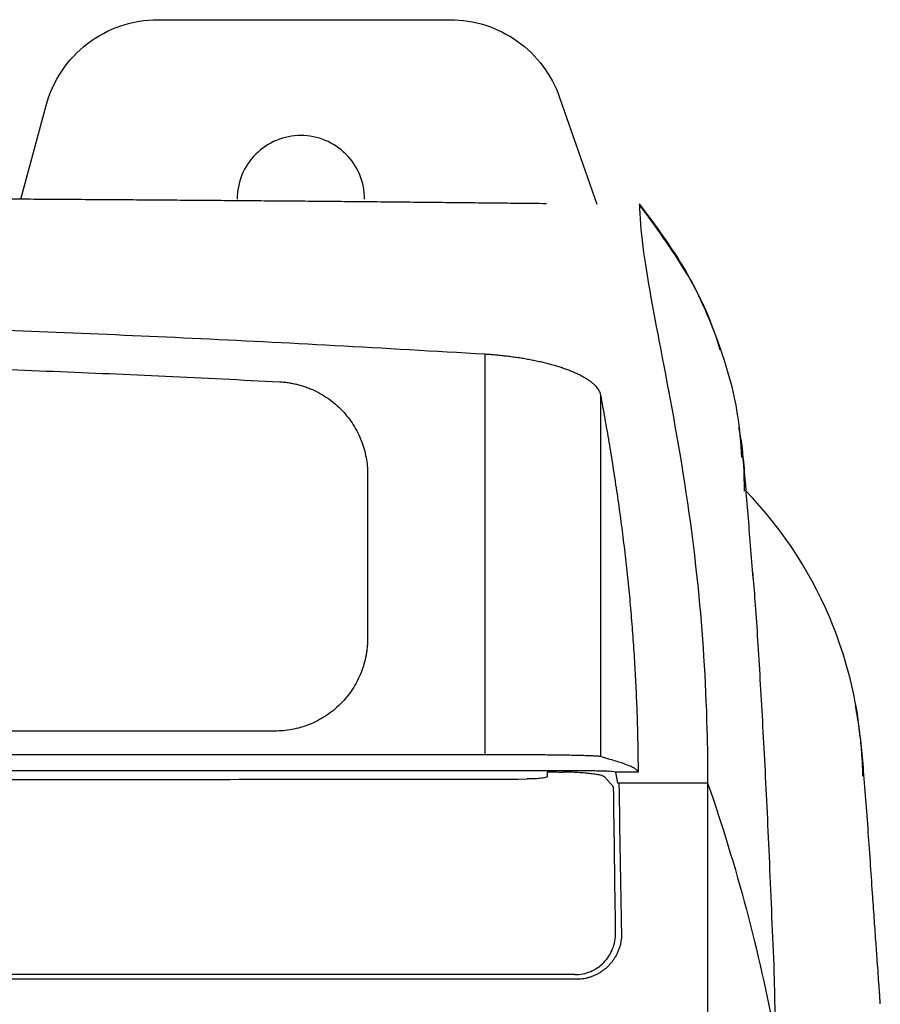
# Model space of a CAD drawing. Extents: x 95 to 1076, y 69 to 794.
# Tile 28 of 62: x 431 to 468, y 521 to 563. Entities that reach past the tile are written whole.
import ezdxf

# ---------------------------------------------------------------- set-up
doc = ezdxf.new("R2010")
doc.units = 0
doc.layers.get('0').update_dxf_attribs({"linetype": 'CONTINUOUS'})

msp = doc.modelspace()

# ---------------------------------------------------------------- linework, layer by layer
at = {"color": 7, "linetype": 'CONTINUOUS'}
for p, q in [((437.085, 563.164), (449.691, 563.164)), ((454.414, 559.803), (456.014, 555.194)), ((431.171, 555.411), (432.255, 559.458)), ((451.188, 548.734), (451.188, 531.436)), ((456.179, 546.965), (456.179, 531.354)), ((446.128, 543.538), (446.128, 536.453)), ((467.386, 532.188), (467.304, 532.936)), ((442.128, 532.453), (364.368, 532.453)), ((451.188, 531.436), (355.308, 531.436)), ((456.585, 531.235), (456.179, 531.354)), ((400.031, 530.756), (454.562, 530.756)), ((453.871, 530.695), (453.87, 530.485)), ((456.742, 530.053), (456.349, 530.478)), ((456.825, 530.68), (456.551, 530.725)), ((456.825, 530.68), (456.919, 530.207)), ((457.8, 530.68), (456.825, 530.68)), ((456.97, 530.207), (456.919, 530.207))]:
    msp.add_line(p, q, dxfattribs=at)
for points, knots in [([(432.255, 559.458), (432.396, 559.985), (432.624, 560.489), (433.23, 561.396), (433.608, 561.799), (434.474, 562.463), (434.961, 562.724), (435.994, 563.074), (436.539, 563.164), (437.085, 563.164)], [0, 0, 0, 0, 0.25, 0.25, 0.5, 0.5, 0.75, 0.75, 1, 1, 1, 1]), ([(449.691, 563.164), (450.206, 563.164), (450.721, 563.084), (451.703, 562.77), (452.169, 562.537), (453.009, 561.939), (453.382, 561.575), (454.001, 560.751), (454.245, 560.29), (454.414, 559.803)], [0, 0, 0, 0, 0.25, 0.25, 0.5, 0.5, 0.75, 0.75, 1, 1, 1, 1]), ([(445.998, 555.414), (445.998, 555.774), (445.927, 556.134), (445.651, 556.799), (445.447, 557.104), (444.938, 557.613), (444.633, 557.817), (443.968, 558.093), (443.608, 558.164), (442.888, 558.164), (442.528, 558.093), (441.863, 557.817), (441.558, 557.613), (441.049, 557.104), (440.845, 556.799), (440.57, 556.134), (440.498, 555.774), (440.498, 555.414)], [0, 0, 0, 0, 0.125, 0.125, 0.25, 0.25, 0.375, 0.375, 0.5, 0.5, 0.625, 0.625, 0.75, 0.75, 0.875, 0.875, 1, 1, 1, 1]), ([(453.846, 555.219), (453.434, 555.224), (452.611, 555.233), (451.372, 555.246), (450.131, 555.259), (448.887, 555.272), (447.64, 555.284), (446.391, 555.296), (445.139, 555.308), (443.885, 555.319), (442.629, 555.33), (441.371, 555.34), (440.11, 555.35), (438.848, 555.36), (437.585, 555.37), (436.319, 555.379), (435.052, 555.388), (433.784, 555.396), (432.515, 555.404), (431.244, 555.412), (429.973, 555.419), (428.701, 555.426), (427.427, 555.433), (426.154, 555.44), (424.879, 555.446), (423.605, 555.451), (422.33, 555.457), (421.055, 555.462), (419.779, 555.466), (418.504, 555.471), (417.229, 555.475), (415.955, 555.478), (414.68, 555.481), (413.406, 555.484), (412.133, 555.487), (410.861, 555.489), (409.589, 555.491), (408.319, 555.493), (407.049, 555.494), (405.781, 555.495), (404.514, 555.495), (403.67, 555.495), (403.248, 555.495)], [0, 0, 0, 0, 0.0252023, 0.0504039, 0.0756041, 0.1008022, 0.1259972, 0.1511886, 0.1763754, 0.2015569, 0.2267323, 0.2519009, 0.2770619, 0.3022144, 0.3273578, 0.3524912, 0.3776138, 0.402725, 0.427824, 0.4529099, 0.4779821, 0.5030397, 0.528082, 0.5531083, 0.5781178, 0.6031098, 0.6280834, 0.6530381, 0.677973, 0.7028874, 0.7277806, 0.7526518, 0.7775003, 0.8023255, 0.8271265, 0.8519028, 0.8766535, 0.901378, 0.9260756, 0.9507456, 0.9753873, 1, 1, 1, 1]), ([(457.866, 555.219), (457.866, 554.117), (458.465, 550.053), (460.214, 542.214), (460.714, 534.688), (460.791, 531.77), (460.802, 530.996), (460.802, 530.207)], [0, 0, 0, 0, 1.212024, 3.636073, 4.533012, 4.533012, 4.848098, 4.848098, 4.848098, 4.848098]), ([(462.281, 544.264), (462.236, 544.883), (462.113, 546.579), (461.301, 549.319), (459.957, 552.407), (458.555, 554.293), (457.866, 555.219)], [0, 0, 0, 0, 0.160461, 0.439417, 0.72446, 1, 1, 1, 1]), ([(461.345, 548.9), (461.312, 549.014), (460.973, 550.172), (459.953, 552.334), (458.566, 554.219), (457.866, 555.172)], [0, 0, 0, 0, 0.051241, 0.520523, 1, 1, 1, 1]), ([(355.308, 548.734), (356.388, 548.798), (358.513, 548.925), (361.653, 549.1), (364.704, 549.261), (367.673, 549.407), (370.57, 549.54), (373.404, 549.661), (376.183, 549.77), (378.914, 549.867), (381.605, 549.954), (384.262, 550.03), (386.894, 550.096), (389.506, 550.152), (392.105, 550.198), (394.699, 550.235), (397.293, 550.262), (399.896, 550.279), (402.513, 550.287), (405.153, 550.284), (407.824, 550.272), (411.441, 550.241), (415.994, 550.175), (421.492, 550.054), (427.056, 549.89), (432.752, 549.68), (438.647, 549.42), (444.815, 549.109), (449.024, 548.861), (451.188, 548.734)], [0, 0, 0, 0, 0.0338091, 0.0665596, 0.0983608, 0.1293144, 0.159515, 0.1890517, 0.2180086, 0.2464658, 0.2745002, 0.3021865, 0.329597, 0.3568033, 0.3838761, 0.4108862, 0.4379052, 0.4650059, 0.4922631, 0.5197542, 0.5475604, 0.5757671, 0.6328506, 0.6899426, 0.7477307, 0.8068972, 0.8681467, 0.9322347, 1, 1, 1, 1]), ([(451.188, 548.734), (451.262, 548.729), (451.412, 548.719), (451.638, 548.701), (451.867, 548.679), (452.098, 548.654), (452.33, 548.625), (452.562, 548.593), (452.794, 548.557), (453.025, 548.517), (453.253, 548.474), (453.478, 548.427), (453.698, 548.377), (453.914, 548.323), (454.124, 548.267), (454.326, 548.207), (454.521, 548.144), (454.708, 548.079), (454.885, 548.011), (455.052, 547.941), (455.208, 547.869), (455.354, 547.796), (455.488, 547.721), (455.61, 547.645), (455.721, 547.569), (455.819, 547.492), (455.906, 547.415), (455.98, 547.338), (456.043, 547.262), (456.094, 547.186), (456.133, 547.111), (456.163, 547.038), (456.174, 546.989), (456.179, 546.965)], [0, 0, 0, 0, 0.028702, 0.057911, 0.087612, 0.117791, 0.148431, 0.179512, 0.211015, 0.242914, 0.275185, 0.307799, 0.340726, 0.373933, 0.407383, 0.441039, 0.47486, 0.508802, 0.542819, 0.576865, 0.610891, 0.644846, 0.678681, 0.712344, 0.745787, 0.77896, 0.811816, 0.84431, 0.876401, 0.908049, 0.939219, 0.969879, 1, 1, 1, 1]), ([(364.16, 547.532), (364.986, 547.574), (366.629, 547.659), (369.082, 547.776), (371.511, 547.885), (374.762, 548.022), (378.82, 548.174), (385.336, 548.377), (393.472, 548.548), (403.233, 548.618), (413.009, 548.548), (421.144, 548.377), (427.676, 548.175), (432.546, 547.992), (437.44, 547.78), (440.694, 547.615), (442.337, 547.532)], [0, 0, 0, 0, 0.03172, 0.063122, 0.094207, 0.124976, 0.187919, 0.24996, 0.375015, 0.500049, 0.624355, 0.749998, 0.812121, 0.875027, 0.936922, 1, 1, 1, 1]), ([(442.337, 547.532), (442.407, 547.528), (442.546, 547.518), (442.754, 547.491), (442.958, 547.453), (443.161, 547.405), (443.36, 547.346), (443.557, 547.276), (443.929, 547.122), (444.45, 546.828), (445.048, 546.309), (445.535, 545.686), (445.825, 545.102), (445.985, 544.622), (446.067, 544.266), (446.119, 543.904), (446.125, 543.66), (446.128, 543.538)], [0, 0, 0, 0, 0.034655, 0.06907, 0.103339, 0.137558, 0.17182, 0.206221, 0.240854, 0.370383, 0.500027, 0.629556, 0.7592, 0.819596, 0.879522, 0.939488, 1, 1, 1, 1]), ([(456.179, 546.965), (456.21, 546.798), (456.271, 546.465), (456.362, 545.956), (456.451, 545.443), (456.539, 544.927), (456.626, 544.407), (456.71, 543.884), (456.792, 543.359), (456.871, 542.83), (456.948, 542.3), (457.022, 541.768), (457.093, 541.234), (457.161, 540.699), (457.226, 540.163), (457.287, 539.627), (457.345, 539.09), (457.399, 538.553), (457.45, 538.017), (457.497, 537.481), (457.541, 536.945), (457.581, 536.411), (457.618, 535.879), (457.651, 535.347), (457.681, 534.818), (457.707, 534.291), (457.73, 533.766), (457.75, 533.245), (457.766, 532.725), (457.779, 532.21), (457.79, 531.697), (457.797, 531.188), (457.799, 530.848), (457.8, 530.68)], [0, 0, 0, 0, 0.03859, 0.076757, 0.114501, 0.151822, 0.188719, 0.225194, 0.261247, 0.296877, 0.332086, 0.366872, 0.401237, 0.43518, 0.468703, 0.501804, 0.534485, 0.566745, 0.598585, 0.630003, 0.661001, 0.691577, 0.72173, 0.751462, 0.78077, 0.809656, 0.838119, 0.866158, 0.893774, 0.920966, 0.947735, 0.974079, 1, 1, 1, 1]), ([(462.397, 542.81), (462.381, 543.56), (462.36, 544.477), (462.186, 545.383), (462.154, 545.548)], [0, 0, 0, 0, 0.817971, 1, 1, 1, 1]), ([(462.768, 539.056), (462.692, 540), (462.542, 541.886), (462.414, 543.447), (462.35, 544.227)], [0, 0, 0, 0, 0.500563, 1, 1, 1, 1]), ([(467.304, 532.936), (467.103, 534.309), (466.167, 537.83), (464.128, 541.094), (462.421, 542.857)], [0, 0, 0, 0, 0.3143241, 0.8143241, 0.8143241, 0.8143241, 0.8143241]), ([(462.745, 539.283), (462.777, 538.889), (462.879, 537.633), (463.048, 534.966), (463.252, 531.299), (463.454, 527.134), (463.585, 523.943), (463.651, 522.347)], [0, 0, 0, 0, 0.102566, 0.326927, 0.551287, 0.775643, 1, 1, 1, 1]), ([(446.128, 536.453), (446.127, 536.392), (446.126, 536.27), (446.113, 536.088), (446.092, 535.906), (446.052, 535.658), (445.979, 535.346), (445.852, 534.974), (445.686, 534.61), (445.411, 534.14), (444.977, 533.605), (444.442, 533.17), (443.972, 532.896), (443.608, 532.73), (443.235, 532.603), (442.865, 532.516), (442.494, 532.463), (442.25, 532.456), (442.128, 532.453)], [0, 0, 0, 0, 0.029187, 0.058303, 0.087408, 0.116564, 0.178288, 0.240094, 0.304391, 0.368774, 0.500015, 0.631256, 0.695553, 0.759936, 0.82166, 0.883466, 0.941672, 1, 1, 1, 1]), ([(467.167, 533.579), (467.179, 533.516), (467.201, 533.391), (467.235, 533.196), (467.267, 532.997), (467.298, 532.792), (467.327, 532.582), (467.355, 532.367), (467.388, 532.091), (467.422, 531.75), (467.454, 531.343), (467.478, 530.932), (467.487, 530.653), (467.491, 530.514)], [0, 0, 0, 0, 0.0721249, 0.1438072, 0.2151788, 0.286371, 0.3575129, 0.4287315, 0.5001502, 0.6270654, 0.7522339, 0.8763263, 1, 1, 1, 1]), ([(468.252, 520.676), (468.251, 520.703), (468.248, 520.755), (468.242, 520.844), (468.236, 520.936), (468.227, 521.073), (468.215, 521.255), (468.191, 521.586), (468.159, 522.029), (468.111, 522.686), (468.053, 523.497), (467.985, 524.466), (467.906, 525.62), (467.816, 526.928), (467.717, 528.35), (467.613, 529.77), (467.505, 531.112), (467.433, 531.826), (467.396, 532.189)], [0, 0, 0, 0, 0.00196, 0.003912, 0.00598, 0.008272, 0.013804, 0.020908, 0.040452, 0.067587, 0.115943, 0.178424, 0.255131, 0.36601, 0.497431, 0.649345, 0.821654, 1, 1, 1, 1]), ([(456.179, 531.354), (456.173, 531.355), (456.163, 531.358), (456.134, 531.362), (456.097, 531.365), (456.05, 531.369), (455.994, 531.373), (455.928, 531.377), (455.852, 531.38), (455.767, 531.384), (455.673, 531.387), (455.569, 531.391), (455.455, 531.394), (455.279, 531.399), (455.024, 531.405), (454.683, 531.411), (454.325, 531.417), (453.875, 531.422), (453.296, 531.428), (452.704, 531.432), (452.23, 531.434), (451.886, 531.435), (451.538, 531.436), (451.305, 531.436), (451.188, 531.436)], [0, 0, 0, 0, 0.030039, 0.059781, 0.089284, 0.118606, 0.147805, 0.176943, 0.20608, 0.235275, 0.26459, 0.294084, 0.323814, 0.353838, 0.42297, 0.492177, 0.551979, 0.611853, 0.713354, 0.814927, 0.861267, 0.907407, 0.953576, 1, 1, 1, 1]), ([(457.8, 530.68), (457.798, 530.69), (457.792, 530.712), (457.77, 530.745), (457.739, 530.779), (457.697, 530.813), (457.644, 530.848), (457.58, 530.884), (457.506, 530.921), (457.358, 530.986), (457.064, 531.091), (456.757, 531.184), (456.585, 531.235)], [0, 0, 0, 0, 0.05785, 0.117021, 0.177515, 0.239334, 0.302478, 0.366949, 0.432749, 0.499879, 0.720856, 1, 1, 1, 1]), ([(453.87, 530.485), (453.87, 530.472), (453.848, 530.459), (453.765, 530.435), (453.704, 530.425), (453.469, 530.398), (453.249, 530.388), (453.011, 530.387)], [0, 0, 0, 0, 0.25, 0.25, 0.5, 0.5, 1, 1, 1, 1]), ([(456.349, 530.478), (456.326, 530.503), (456.263, 530.528), (456.113, 530.563), (456.055, 530.575), (455.922, 530.596), (455.847, 530.607), (455.684, 530.626), (455.596, 530.634), (455.409, 530.65), (455.309, 530.657), (455.001, 530.675), (454.782, 530.682), (454.559, 530.685)], [0, 0, 0, 0, 0.25, 0.25, 0.375, 0.375, 0.5, 0.5, 0.625, 0.625, 0.75, 0.75, 1, 1, 1, 1]), ([(454.562, 530.756), (454.605, 530.756), (454.691, 530.756), (454.82, 530.756), (454.948, 530.756), (455.143, 530.755), (455.399, 530.753), (455.718, 530.75), (456.018, 530.746), (456.25, 530.74), (456.406, 530.735), (456.506, 530.73), (456.536, 530.727), (456.551, 530.725)], [0, 0, 0, 0, 0.044309, 0.088409, 0.132484, 0.176721, 0.29319, 0.409841, 0.551144, 0.692648, 0.795365, 0.897031, 1, 1, 1, 1]), ([(427.294, 530.367), (431.596, 530.367), (435.893, 530.369), (444.476, 530.375), (448.752, 530.38), (453.011, 530.387)], [0, 0, 0, 0, 0.5, 0.5, 1, 1, 1, 1]), ([(460.802, 530.207), (460.299, 530.207), (459.023, 530.207), (457.745, 530.207), (456.97, 530.207)], [0, 0, 0, 0, 0.03676957, 0.09341627, 0.09341627, 0.09341627, 0.09341627]), ([(460.802, 530.207), (460.802, 528.648), (460.802, 527.09), (460.802, 523.034), (460.802, 520.537), (460.802, 512.944), (460.802, 504.449), (460.802, 494.874), (460.802, 490.389), (460.802, 489.313)], [0, 0, 0, 0, 0.363409, 0.363409, 0.945655, 0.945655, 2.133916, 2.926513, 3.176395, 3.176395, 3.176395, 3.176395]), ([(455.072, 521.942), (455.19, 521.942), (455.306, 521.954), (455.534, 522), (455.647, 522.035), (455.862, 522.125), (455.963, 522.181), (456.155, 522.312), (456.245, 522.388), (456.488, 522.637), (456.617, 522.837), (456.789, 523.269), (456.833, 523.505), (456.83, 523.742)], [0, 0, 0, 0, 0.125, 0.125, 0.25, 0.25, 0.375, 0.375, 0.5, 0.5, 0.75, 0.75, 1, 1, 1, 1]), ([(457.082, 523.742), (457.083, 523.695), (457.085, 523.601), (457.076, 523.506), (457.072, 523.458)], [0, 0, 0, 0, 0.48988, 1, 1, 1, 1]), ([(457.072, 523.458), (457.065, 523.412), (457.052, 523.319), (457.019, 523.18), (456.975, 523.039), (456.918, 522.899), (456.85, 522.762), (456.769, 522.628), (456.677, 522.499), (456.575, 522.377), (456.463, 522.264), (456.343, 522.16), (456.216, 522.067), (456.083, 521.985), (455.947, 521.915), (455.808, 521.857), (455.669, 521.811), (455.531, 521.777), (455.395, 521.755), (455.262, 521.742), (455.174, 521.742), (455.131, 521.742)], [0, 0, 0, 0, 0.049039, 0.099668, 0.151765, 0.205171, 0.259693, 0.315105, 0.371157, 0.427577, 0.484081, 0.540385, 0.59621, 0.651292, 0.705393, 0.758301, 0.809841, 0.859871, 0.908284, 0.955008, 1, 1, 1, 1]), ([(463.651, 522.347), (463.676, 521.7), (463.695, 520.701), (463.712, 519.388), (463.713, 519.314), (463.714, 519.239)], [4.7566461, 4.7566461, 4.7566461, 4.7566461, 5.0688769, 5.0688769, 5.0872909, 5.0872909, 5.0872909, 5.0872909]), ([(455.072, 521.942), (450.476, 521.942), (445.855, 521.942), (436.587, 521.942), (431.942, 521.942), (427.294, 521.942)], [0, 0, 0, 0, 0.5, 0.5, 1, 1, 1, 1])]:
    msp.add_open_spline(points, degree=3, knots=knots, dxfattribs=at)
for points in [[(453.871, 530.695), (454.101, 530.692), (454.33, 530.689), (454.559, 530.685)], [(456.83, 523.742), (456.802, 525.848), (456.773, 527.951), (456.742, 530.053)], [(456.97, 530.207), (457.008, 528.052), (457.045, 525.897), (457.082, 523.742)], [(460.802, 530.207), (462.061, 526.593), (463.028, 522.929), (463.714, 519.238)], [(455.131, 521.742), (436.661, 521.742), (417.93, 521.742), (399.471, 521.742)]]:
    msp.add_open_spline(points, degree=3, dxfattribs=at)

doc.saveas('drawing.dxf')
